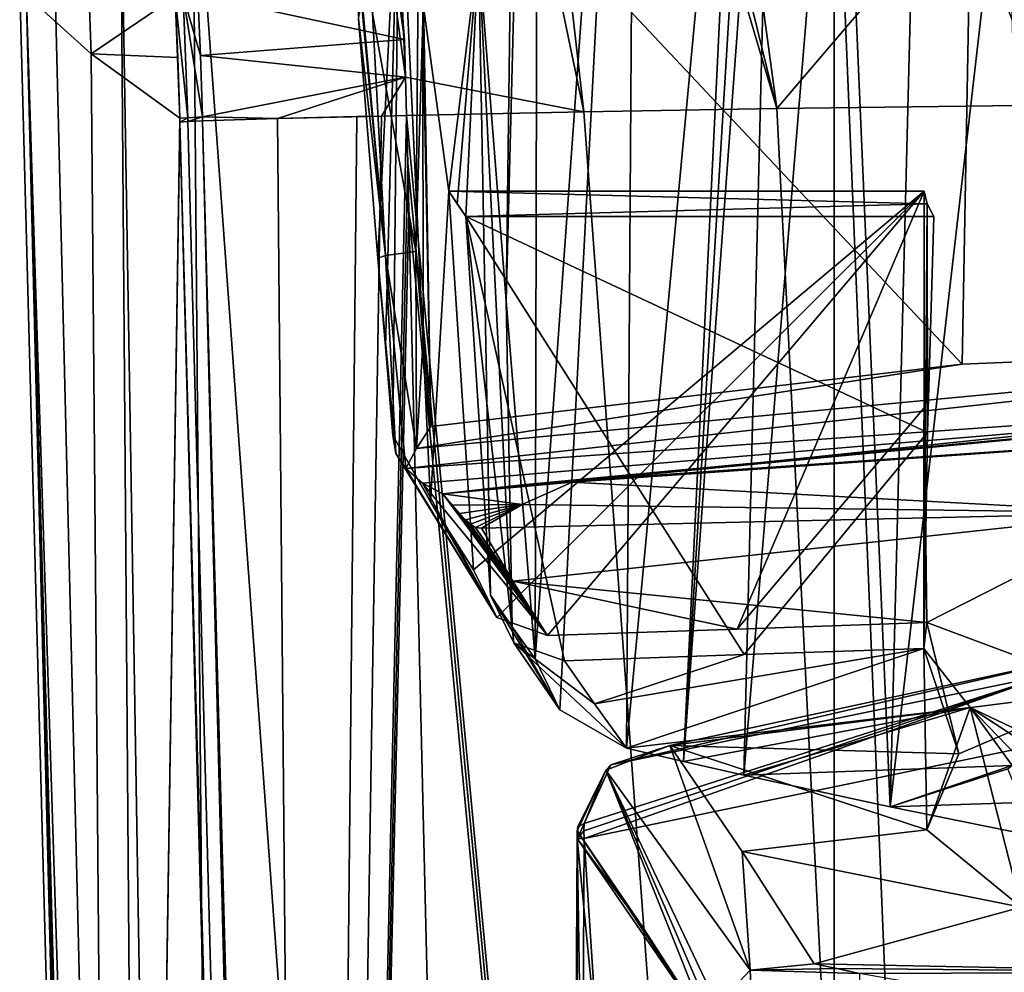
# Model space of a CAD drawing. Header units: millimetres. Extents: x -147 to 294, y -82 to 275.
# Tile 66 of 256: x 215 to 225, y 122 to 132. Entities that reach past the tile are written whole.
import ezdxf

# ---------------------------------------------------------------- set-up
doc = ezdxf.new("R2010")
doc.units = ezdxf.units.MM
doc.header["$LTSCALE"] = 67.506716
for name, color, linetype in [('1015', 7, 'CONTINUOUS'), ('1016', 7, 'CONTINUOUS'), ('1017', 7, 'CONTINUOUS'), ('1032', 7, 'CONTINUOUS'), ('1033', 7, 'CONTINUOUS'), ('1038', 7, 'CONTINUOUS'), ('1041', 7, 'CONTINUOUS'), ('1094', 7, 'CONTINUOUS'), ('1095', 7, 'CONTINUOUS'), ('1096', 7, 'CONTINUOUS'), ('1097', 7, 'CONTINUOUS'), ('1098', 7, 'CONTINUOUS'), ('1099', 7, 'CONTINUOUS'), ('1100', 7, 'CONTINUOUS'), ('1101', 7, 'CONTINUOUS'), ('1102', 7, 'CONTINUOUS'), ('1117', 7, 'CONTINUOUS'), ('1118', 7, 'CONTINUOUS'), ('1121', 7, 'CONTINUOUS'), ('1137', 7, 'CONTINUOUS'), ('1139', 7, 'CONTINUOUS'), ('1140', 7, 'CONTINUOUS'), ('1141', 7, 'CONTINUOUS'), ('1142', 7, 'CONTINUOUS'), ('1143', 7, 'CONTINUOUS'), ('1144', 7, 'CONTINUOUS'), ('1173', 7, 'CONTINUOUS'), ('1174', 7, 'CONTINUOUS'), ('1178', 7, 'CONTINUOUS'), ('1179', 7, 'CONTINUOUS'), ('1182', 7, 'CONTINUOUS'), ('1208', 7, 'CONTINUOUS'), ('1209', 7, 'CONTINUOUS'), ('1210', 7, 'CONTINUOUS'), ('1211', 7, 'CONTINUOUS'), ('3270', 7, 'CONTINUOUS'), ('770', 7, 'CONTINUOUS'), ('771', 7, 'CONTINUOUS'), ('779', 7, 'CONTINUOUS'), ('966', 7, 'CONTINUOUS'), ('967', 7, 'CONTINUOUS')]:
    doc.layers.add(name, color=color, linetype=linetype)

msp = doc.modelspace()

# ---------------------------------------------------------------- linework, layer by layer
at = {"layer": '1015', "linetype": 'CONTINUOUS'}
for points in [[(219.642, 132.867, -34.107), (220.128, 143.236, -31.484), (219.944, 129.058, -34.676), (219.642, 132.867, -34.107)], [(220.128, 143.236, -31.484), (220.298, 142.84, -31.425), (219.944, 129.058, -34.676), (220.128, 143.236, -31.484)], [(219.944, 129.058, -34.676), (220.298, 142.84, -31.425), (220.257, 125.173, -35.221), (219.944, 129.058, -34.676)], [(220.298, 142.84, -31.425), (221.357, 140.476, -30.921), (220.257, 125.173, -35.221), (220.298, 142.84, -31.425)], [(220.257, 125.173, -35.221), (221.357, 140.476, -30.921), (220.527, 124.621, -35.082), (220.257, 125.173, -35.221)], [(221.357, 140.476, -30.921), (221.248, 124.207, -34.45), (220.527, 124.621, -35.082), (221.357, 140.476, -30.921)], [(221.357, 140.476, -30.921), (222.547, 138.059, -30.24), (221.248, 124.207, -34.45), (221.357, 140.476, -30.921)], [(221.248, 124.207, -34.45), (222.547, 138.059, -30.24), (221.866, 124.062, -33.857), (221.248, 124.207, -34.45)], [(222.547, 138.059, -30.24), (222.7, 137.777, -30.155), (221.866, 124.062, -33.857), (222.547, 138.059, -30.24)], [(222.7, 137.777, -30.155), (222.858, 137.503, -30.068), (221.866, 124.062, -33.857), (222.7, 137.777, -30.155)], [(221.866, 124.062, -33.857), (222.858, 137.503, -30.068), (222.522, 123.914, -33.262), (221.866, 124.062, -33.857)]]:
    msp.add_3dface(points, dxfattribs=at)
at = {"layer": '1016', "linetype": 'CONTINUOUS'}
for points in [[(220.008, 125.522, -36.649), (220.527, 124.621, -35.082), (219.772, 125.864, -38.07), (220.008, 125.522, -36.649)], [(219.772, 125.864, -38.07), (220.527, 124.621, -35.082), (220.025, 125.349, -38.219), (219.772, 125.864, -38.07)], [(220.257, 125.173, -35.221), (220.527, 124.621, -35.082), (220.008, 125.522, -36.649), (220.257, 125.173, -35.221)], [(220.527, 124.621, -35.082), (221.248, 124.207, -34.45), (220.025, 125.349, -38.219), (220.527, 124.621, -35.082)], [(220.025, 125.349, -38.219), (221.248, 124.207, -34.45), (220.902, 124.685, -36.381), (220.025, 125.349, -38.219)], [(220.576, 125.154, -38.323), (220.025, 125.349, -38.219), (220.902, 124.685, -36.381), (220.576, 125.154, -38.323)]]:
    msp.add_3dface(points, dxfattribs=at)
at = {"layer": '1017', "linetype": 'CONTINUOUS'}
for points in [[(218.341, 132.114, -45.397), (218.782, 134.167, -39.538), (218.552, 129.521, -45.574), (218.341, 132.114, -45.397)], [(218.552, 129.521, -45.574), (218.782, 134.167, -39.538), (218.633, 128.563, -45.61), (218.552, 129.521, -45.574)], [(218.633, 128.563, -45.61), (218.782, 134.167, -39.538), (218.715, 127.596, -45.647), (218.633, 128.563, -45.61)], [(218.715, 127.596, -45.647), (218.782, 134.167, -39.538), (219.122, 126.878, -42.43), (218.715, 127.596, -45.647)], [(218.782, 134.167, -39.538), (219.642, 132.867, -34.107), (219.323, 130.246, -38.221), (218.782, 134.167, -39.538)], [(219.122, 126.878, -42.43), (218.782, 134.167, -39.538), (219.323, 130.246, -38.221), (219.122, 126.878, -42.43)], [(219.323, 130.246, -38.221), (219.642, 132.867, -34.107), (219.413, 130.108, -37.643), (219.323, 130.246, -38.221)], [(219.413, 130.108, -37.643), (219.642, 132.867, -34.107), (219.506, 129.97, -37.066), (219.413, 130.108, -37.643)], [(219.642, 132.867, -34.107), (219.772, 125.864, -38.07), (219.506, 129.97, -37.066), (219.642, 132.867, -34.107)], [(219.642, 132.867, -34.107), (219.944, 129.058, -34.676), (220.008, 125.522, -36.649), (219.642, 132.867, -34.107)], [(219.642, 132.867, -34.107), (220.008, 125.522, -36.649), (219.772, 125.864, -38.07), (219.642, 132.867, -34.107)], [(219.589, 126.139, -39.225), (219.122, 126.878, -42.43), (219.323, 130.246, -38.221), (219.589, 126.139, -39.225)], [(219.944, 129.058, -34.676), (220.257, 125.173, -35.221), (220.008, 125.522, -36.649), (219.944, 129.058, -34.676)]]:
    msp.add_3dface(points, dxfattribs=at)
at = {"layer": '1032', "linetype": 'CONTINUOUS'}
for points in [[(221.72, 124.236, -42.224), (226.252, 125.218, -46.517), (226.471, 124.833, -44.706), (221.72, 124.236, -42.224)], [(224.854, 124.146, -41.689), (221.72, 124.236, -42.224), (226.471, 124.833, -44.706), (224.854, 124.146, -41.689)], [(222.503, 123.087, -37.358), (221.72, 124.236, -42.224), (224.504, 123.321, -38.233), (222.503, 123.087, -37.358)], [(224.504, 123.321, -38.233), (221.72, 124.236, -42.224), (224.854, 124.146, -41.689), (224.504, 123.321, -38.233)], [(225.529, 122.482, -34.869), (222.503, 123.087, -37.358), (224.504, 123.321, -38.233), (225.529, 122.482, -34.869)], [(223.282, 121.867, -32.517), (222.503, 123.087, -37.358), (225.529, 122.482, -34.869), (223.282, 121.867, -32.517)], [(227.756, 121.776, -32.187), (223.282, 121.867, -32.517), (225.529, 122.482, -34.869), (227.756, 121.776, -32.187)], [(223.529, 121.815, -32.313), (223.282, 121.867, -32.517), (227.756, 121.776, -32.187), (223.529, 121.815, -32.313)], [(223.777, 121.762, -32.109), (223.529, 121.815, -32.313), (227.756, 121.776, -32.187), (223.777, 121.762, -32.109)], [(226.164, 121.339, -30.513), (223.777, 121.762, -32.109), (227.756, 121.776, -32.187), (226.164, 121.339, -30.513)]]:
    msp.add_3dface(points, dxfattribs=at)
at = {"layer": '1033', "linetype": 'CONTINUOUS'}
for points in [[(224.51, 130.108, -38.18), (224.473, 125.287, -38.702), (224.477, 130.246, -38.764), (224.51, 130.108, -38.18)], [(224.477, 130.246, -38.764), (224.473, 125.287, -38.702), (224.476, 127.895, -39.323), (224.477, 130.246, -38.764)], [(224.513, 127.628, -38.15), (224.473, 125.287, -38.702), (224.51, 130.108, -38.18), (224.513, 127.628, -38.15)], [(224.581, 129.97, -37.601), (224.513, 127.628, -38.15), (224.51, 130.108, -38.18), (224.581, 129.97, -37.601)], [(224.476, 127.895, -39.323), (224.473, 125.287, -38.702), (224.504, 125.568, -39.879), (224.476, 127.895, -39.323)], [(224.504, 125.568, -39.879), (226.471, 124.833, -44.706), (226.843, 126.759, -45.099), (224.504, 125.568, -39.879)], [(224.473, 125.287, -38.702), (224.854, 124.146, -41.689), (224.504, 125.568, -39.879), (224.473, 125.287, -38.702)], [(224.854, 124.146, -41.689), (226.471, 124.833, -44.706), (224.504, 125.568, -39.879), (224.854, 124.146, -41.689)], [(224.504, 123.321, -38.233), (224.854, 124.146, -41.689), (224.473, 125.287, -38.702), (224.504, 123.321, -38.233)], [(224.975, 124.648, -36.093), (224.504, 123.321, -38.233), (224.473, 125.287, -38.702), (224.975, 124.648, -36.093)], [(225.529, 122.482, -34.869), (224.504, 123.321, -38.233), (224.975, 124.648, -36.093), (225.529, 122.482, -34.869)], [(226.224, 124.054, -33.754), (225.529, 122.482, -34.869), (224.975, 124.648, -36.093), (226.224, 124.054, -33.754)]]:
    msp.add_3dface(points, dxfattribs=at)
at = {"layer": '1038', "linetype": 'CONTINUOUS'}
for points in [[(222.858, 137.503, -30.068), (223.556, 136.455, -29.652), (222.522, 123.914, -33.262), (222.858, 137.503, -30.068)], [(222.522, 123.914, -33.262), (223.556, 136.455, -29.652), (224.109, 123.568, -31.898), (222.522, 123.914, -33.262)], [(223.556, 136.455, -29.652), (224.408, 135.422, -29.107), (224.109, 123.568, -31.898), (223.556, 136.455, -29.652)], [(224.408, 135.422, -29.107), (225.361, 134.488, -28.505), (224.109, 123.568, -31.898), (224.408, 135.422, -29.107)], [(224.109, 123.568, -31.898), (225.361, 134.488, -28.505), (225.678, 123.251, -30.692), (224.109, 123.568, -31.898)]]:
    msp.add_3dface(points, dxfattribs=at)
at = {"layer": '1041', "linetype": 'CONTINUOUS'}
for points in [[(220.902, 124.685, -36.381), (221.248, 124.207, -34.45), (224.473, 125.287, -38.702), (220.902, 124.685, -36.381)], [(220.902, 124.685, -36.381), (224.473, 125.287, -38.702), (222.524, 125.221, -38.513), (220.902, 124.685, -36.381)], [(221.248, 124.207, -34.45), (224.975, 124.648, -36.093), (224.473, 125.287, -38.702), (221.248, 124.207, -34.45)], [(220.576, 125.154, -38.323), (220.902, 124.685, -36.381), (222.524, 125.221, -38.513), (220.576, 125.154, -38.323)], [(221.248, 124.207, -34.45), (221.866, 124.062, -33.857), (224.975, 124.648, -36.093), (221.248, 124.207, -34.45)], [(221.866, 124.062, -33.857), (222.522, 123.914, -33.262), (224.975, 124.648, -36.093), (221.866, 124.062, -33.857)], [(224.975, 124.648, -36.093), (222.522, 123.914, -33.262), (225.433, 124.019, -33.624), (224.975, 124.648, -36.093)], [(226.224, 124.054, -33.754), (224.975, 124.648, -36.093), (225.894, 124.045, -33.722), (226.224, 124.054, -33.754)], [(225.894, 124.045, -33.722), (224.975, 124.648, -36.093), (225.564, 124.036, -33.689), (225.894, 124.045, -33.722)], [(225.564, 124.036, -33.689), (224.975, 124.648, -36.093), (225.433, 124.019, -33.624), (225.564, 124.036, -33.689)], [(222.522, 123.914, -33.262), (224.109, 123.568, -31.898), (225.433, 124.019, -33.624), (222.522, 123.914, -33.262)], [(224.109, 123.568, -31.898), (225.385, 123.981, -33.477), (225.433, 124.019, -33.624), (224.109, 123.568, -31.898)], [(224.109, 123.568, -31.898), (225.532, 123.617, -32.084), (225.385, 123.981, -33.477), (224.109, 123.568, -31.898)], [(224.109, 123.568, -31.898), (225.678, 123.251, -30.692), (225.532, 123.617, -32.084), (224.109, 123.568, -31.898)]]:
    msp.add_3dface(points, dxfattribs=at)
at = {"layer": '1094', "linetype": 'CONTINUOUS'}
for points in [[(219.772, 125.864, -38.07), (220.025, 125.349, -38.219), (219.506, 129.97, -37.066), (219.772, 125.864, -38.07)], [(220.025, 125.349, -38.219), (220.576, 125.154, -38.323), (219.506, 129.97, -37.066), (220.025, 125.349, -38.219)], [(219.506, 129.97, -37.066), (220.576, 125.154, -38.323), (222.524, 125.221, -38.513), (219.506, 129.97, -37.066)], [(219.506, 129.97, -37.066), (224.513, 127.628, -38.15), (224.581, 129.97, -37.601), (219.506, 129.97, -37.066)], [(224.513, 127.628, -38.15), (219.506, 129.97, -37.066), (222.524, 125.221, -38.513), (224.513, 127.628, -38.15)], [(224.473, 125.287, -38.702), (224.513, 127.628, -38.15), (222.524, 125.221, -38.513), (224.473, 125.287, -38.702)]]:
    msp.add_3dface(points, dxfattribs=at)
at = {"layer": '1095', "linetype": 'CONTINUOUS'}
for points in [[(219.323, 130.246, -38.221), (219.413, 130.108, -37.643), (219.506, 129.97, -37.066), (219.323, 130.246, -38.221)], [(219.323, 130.246, -38.221), (219.506, 129.97, -37.066), (224.51, 130.108, -38.18), (219.323, 130.246, -38.221)], [(219.323, 130.246, -38.221), (224.51, 130.108, -38.18), (224.477, 130.246, -38.764), (219.323, 130.246, -38.221)], [(219.506, 129.97, -37.066), (224.581, 129.97, -37.601), (224.51, 130.108, -38.18), (219.506, 129.97, -37.066)]]:
    msp.add_3dface(points, dxfattribs=at)
at = {"layer": '1096', "linetype": 'CONTINUOUS'}
for points in [[(219.589, 126.139, -39.225), (219.323, 130.246, -38.221), (224.477, 130.246, -38.764), (219.589, 126.139, -39.225)], [(219.589, 126.139, -39.225), (224.477, 130.246, -38.764), (219.842, 125.623, -39.375), (219.589, 126.139, -39.225)], [(219.842, 125.623, -39.375), (224.477, 130.246, -38.764), (220.393, 125.428, -39.479), (219.842, 125.623, -39.375)], [(220.393, 125.428, -39.479), (224.477, 130.246, -38.764), (222.448, 125.498, -39.679), (220.393, 125.428, -39.479)], [(224.477, 130.246, -38.764), (224.476, 127.895, -39.323), (222.448, 125.498, -39.679), (224.477, 130.246, -38.764)], [(224.476, 127.895, -39.323), (224.504, 125.568, -39.879), (222.448, 125.498, -39.679), (224.476, 127.895, -39.323)]]:
    msp.add_3dface(points, dxfattribs=at)
at = {"layer": '1097', "linetype": 'CONTINUOUS'}
for points in [[(218.715, 127.596, -45.647), (219.122, 126.878, -42.43), (219.842, 125.623, -39.375), (218.715, 127.596, -45.647)], [(218.715, 127.596, -45.647), (219.842, 125.623, -39.375), (218.746, 127.402, -45.947), (218.715, 127.596, -45.647)], [(218.746, 127.402, -45.947), (219.842, 125.623, -39.375), (218.855, 127.239, -46.223), (218.746, 127.402, -45.947)], [(218.855, 127.239, -46.223), (219.842, 125.623, -39.375), (219.036, 127.078, -46.18), (218.855, 127.239, -46.223)], [(219.842, 125.623, -39.375), (220.393, 125.428, -39.479), (219.036, 127.078, -46.18), (219.842, 125.623, -39.375)], [(220.393, 125.428, -39.479), (219.258, 126.964, -46.107), (219.036, 127.078, -46.18), (220.393, 125.428, -39.479)], [(219.122, 126.878, -42.43), (219.589, 126.139, -39.225), (219.842, 125.623, -39.375), (219.122, 126.878, -42.43)], [(219.258, 126.964, -46.107), (220.393, 125.428, -39.479), (219.358, 126.84, -45.592), (219.258, 126.964, -46.107)], [(219.358, 126.84, -45.592), (220.393, 125.428, -39.479), (219.438, 126.749, -45.213), (219.358, 126.84, -45.592)], [(219.438, 126.749, -45.213), (220.393, 125.428, -39.479), (219.503, 126.682, -44.936), (219.438, 126.749, -45.213)], [(219.503, 126.682, -44.936), (220.393, 125.428, -39.479), (219.558, 126.634, -44.736), (219.503, 126.682, -44.936)], [(219.558, 126.634, -44.736), (220.393, 125.428, -39.479), (219.609, 126.599, -44.594), (219.558, 126.634, -44.736)], [(219.609, 126.599, -44.594), (220.393, 125.428, -39.479), (220.016, 126.017, -42.019), (219.609, 126.599, -44.594)], [(219.676, 126.591, -44.568), (219.609, 126.599, -44.594), (220.016, 126.017, -42.019), (219.676, 126.591, -44.568)]]:
    msp.add_3dface(points, dxfattribs=at)
at = {"layer": '1098', "linetype": 'CONTINUOUS'}
for points in [[(218.969, 127.457, -46.408), (218.855, 127.239, -46.223), (231.502, 128.641, -51.306), (218.969, 127.457, -46.408)], [(231.502, 128.641, -51.306), (218.855, 127.239, -46.223), (231.52, 128.133, -51.126), (231.502, 128.641, -51.306)], [(224.888, 128.37, -49.645), (218.969, 127.457, -46.408), (231.502, 128.641, -51.306), (224.888, 128.37, -49.645)], [(219.125, 127.694, -46.559), (218.969, 127.457, -46.408), (224.888, 128.37, -49.645), (219.125, 127.694, -46.559)], [(218.855, 127.239, -46.223), (219.036, 127.078, -46.18), (231.52, 128.133, -51.126), (218.855, 127.239, -46.223)], [(219.036, 127.078, -46.18), (219.258, 126.964, -46.107), (231.52, 128.133, -51.126), (219.036, 127.078, -46.18)], [(231.52, 128.133, -51.126), (219.258, 126.964, -46.107), (219.761, 127.023, -46.414), (231.52, 128.133, -51.126)], [(220.121, 127.062, -46.615), (231.52, 128.133, -51.126), (219.761, 127.023, -46.414), (220.121, 127.062, -46.615)], [(220.379, 127.085, -46.743), (231.52, 128.133, -51.126), (220.121, 127.062, -46.615), (220.379, 127.085, -46.743)], [(220.565, 127.098, -46.818), (231.52, 128.133, -51.126), (220.379, 127.085, -46.743), (220.565, 127.098, -46.818)], [(231.569, 127.855, -50.667), (231.52, 128.133, -51.126), (220.565, 127.098, -46.818), (231.569, 127.855, -50.667)], [(220.658, 127.09, -46.794), (231.569, 127.855, -50.667), (220.565, 127.098, -46.818), (220.658, 127.09, -46.794)], [(226.147, 127.66, -49.418), (231.569, 127.855, -50.667), (220.658, 127.09, -46.794), (226.147, 127.66, -49.418)]]:
    msp.add_3dface(points, dxfattribs=at)
at = {"layer": '1099', "linetype": 'CONTINUOUS'}
for points in [[(218.552, 129.521, -45.574), (218.746, 127.402, -45.947), (218.636, 129.548, -46.084), (218.552, 129.521, -45.574)], [(218.636, 129.548, -46.084), (218.969, 127.457, -46.408), (218.964, 129.592, -46.483), (218.636, 129.548, -46.084)], [(218.746, 127.402, -45.947), (218.855, 127.239, -46.223), (218.636, 129.548, -46.084), (218.746, 127.402, -45.947)], [(218.855, 127.239, -46.223), (218.969, 127.457, -46.408), (218.636, 129.548, -46.084), (218.855, 127.239, -46.223)], [(218.964, 129.592, -46.483), (218.969, 127.457, -46.408), (219.044, 128.641, -46.521), (218.964, 129.592, -46.483)], [(218.552, 129.521, -45.574), (218.633, 128.563, -45.61), (218.746, 127.402, -45.947), (218.552, 129.521, -45.574)], [(218.969, 127.457, -46.408), (219.125, 127.694, -46.559), (219.044, 128.641, -46.521), (218.969, 127.457, -46.408)], [(218.633, 128.563, -45.61), (218.715, 127.596, -45.647), (218.746, 127.402, -45.947), (218.633, 128.563, -45.61)]]:
    msp.add_3dface(points, dxfattribs=at)
at = {"layer": '1100', "linetype": 'CONTINUOUS'}
for points in [[(218.17, 134.591, -45.317), (218.156, 134.565, -45.184), (218.636, 129.548, -46.084), (218.17, 134.591, -45.317)], [(218.156, 134.565, -45.184), (218.341, 132.114, -45.397), (218.636, 129.548, -46.084), (218.156, 134.565, -45.184)], [(218.17, 134.591, -45.317), (218.636, 129.548, -46.084), (218.493, 132.172, -46.019), (218.17, 134.591, -45.317)], [(218.341, 132.114, -45.397), (218.552, 129.521, -45.574), (218.636, 129.548, -46.084), (218.341, 132.114, -45.397)], [(218.636, 129.548, -46.084), (218.964, 129.592, -46.483), (218.493, 132.172, -46.019), (218.636, 129.548, -46.084)]]:
    msp.add_3dface(points, dxfattribs=at)
at = {"layer": '1101', "linetype": 'CONTINUOUS'}
for points in [[(218.964, 129.592, -46.483), (219.008, 134.63, -46.613), (218.493, 132.172, -46.019), (218.964, 129.592, -46.483)], [(219.008, 134.63, -46.613), (218.964, 129.592, -46.483), (219.038, 132.097, -46.586), (219.008, 134.63, -46.613)]]:
    msp.add_3dface(points, dxfattribs=at)
at = {"layer": '1102', "linetype": 'CONTINUOUS'}
for points in [[(225.011, 135.097, -49.711), (219.008, 134.63, -46.613), (224.888, 128.37, -49.645), (225.011, 135.097, -49.711)], [(225.011, 135.097, -49.711), (224.888, 128.37, -49.645), (231.502, 128.641, -51.306), (225.011, 135.097, -49.711)], [(225.011, 135.097, -49.711), (231.502, 128.641, -51.306), (231.502, 133.019, -51.299), (225.011, 135.097, -49.711)], [(219.008, 134.63, -46.613), (219.125, 127.694, -46.559), (224.888, 128.37, -49.645), (219.008, 134.63, -46.613)], [(219.125, 127.694, -46.559), (219.008, 134.63, -46.613), (219.038, 132.097, -46.586), (219.125, 127.694, -46.559)], [(218.964, 129.592, -46.483), (219.044, 128.641, -46.521), (219.038, 132.097, -46.586), (218.964, 129.592, -46.483)], [(219.044, 128.641, -46.521), (219.125, 127.694, -46.559), (219.038, 132.097, -46.586), (219.044, 128.641, -46.521)]]:
    msp.add_3dface(points, dxfattribs=at)
at = {"layer": '1117', "linetype": 'CONTINUOUS'}
for points in [[(226.843, 126.759, -45.099), (226.147, 127.66, -49.418), (220.658, 127.09, -46.794), (226.843, 126.759, -45.099)], [(226.843, 126.759, -45.099), (220.658, 127.09, -46.794), (220.118, 126.847, -45.701), (226.843, 126.759, -45.099)], [(219.676, 126.591, -44.568), (226.843, 126.759, -45.099), (220.118, 126.847, -45.701), (219.676, 126.591, -44.568)], [(226.843, 126.759, -45.099), (219.676, 126.591, -44.568), (220.016, 126.017, -42.019), (226.843, 126.759, -45.099)], [(224.504, 125.568, -39.879), (226.843, 126.759, -45.099), (220.016, 126.017, -42.019), (224.504, 125.568, -39.879)], [(224.504, 125.568, -39.879), (220.016, 126.017, -42.019), (222.448, 125.498, -39.679), (224.504, 125.568, -39.879)], [(220.393, 125.428, -39.479), (222.448, 125.498, -39.679), (220.016, 126.017, -42.019), (220.393, 125.428, -39.479)]]:
    msp.add_3dface(points, dxfattribs=at)
at = {"layer": '1118', "linetype": 'CONTINUOUS'}
for points in [[(219.258, 126.964, -46.107), (220.658, 127.09, -46.794), (219.761, 127.023, -46.414), (219.258, 126.964, -46.107)], [(220.658, 127.09, -46.794), (219.258, 126.964, -46.107), (220.118, 126.847, -45.701), (220.658, 127.09, -46.794)], [(220.658, 127.09, -46.794), (220.121, 127.062, -46.615), (219.761, 127.023, -46.414), (220.658, 127.09, -46.794)], [(220.658, 127.09, -46.794), (220.379, 127.085, -46.743), (220.121, 127.062, -46.615), (220.658, 127.09, -46.794)], [(220.658, 127.09, -46.794), (220.565, 127.098, -46.818), (220.379, 127.085, -46.743), (220.658, 127.09, -46.794)], [(219.258, 126.964, -46.107), (219.358, 126.84, -45.592), (220.118, 126.847, -45.701), (219.258, 126.964, -46.107)], [(219.358, 126.84, -45.592), (219.438, 126.749, -45.213), (220.118, 126.847, -45.701), (219.358, 126.84, -45.592)], [(219.438, 126.749, -45.213), (219.503, 126.682, -44.936), (220.118, 126.847, -45.701), (219.438, 126.749, -45.213)], [(219.503, 126.682, -44.936), (219.558, 126.634, -44.736), (220.118, 126.847, -45.701), (219.503, 126.682, -44.936)], [(219.558, 126.634, -44.736), (219.609, 126.599, -44.594), (220.118, 126.847, -45.701), (219.558, 126.634, -44.736)], [(219.609, 126.599, -44.594), (219.676, 126.591, -44.568), (220.118, 126.847, -45.701), (219.609, 126.599, -44.594)]]:
    msp.add_3dface(points, dxfattribs=at)
at = {"layer": '1121', "linetype": 'CONTINUOUS'}
for points in [[(226.252, 125.218, -46.517), (221.72, 124.236, -42.224), (221.078, 124.024, -42.545), (226.252, 125.218, -46.517)], [(225.842, 125.005, -47.22), (226.252, 125.218, -46.517), (221.078, 124.024, -42.545), (225.842, 125.005, -47.22)], [(220.789, 123.228, -42.84), (225.842, 125.005, -47.22), (220.787, 123.308, -42.831), (220.789, 123.228, -42.84)], [(220.787, 123.308, -42.831), (225.842, 125.005, -47.22), (220.788, 123.388, -42.814), (220.787, 123.308, -42.831)], [(220.788, 123.388, -42.814), (225.842, 125.005, -47.22), (221.078, 124.024, -42.545), (220.788, 123.388, -42.814)], [(225.725, 124.246, -47.573), (225.842, 125.005, -47.22), (220.789, 123.228, -42.84), (225.725, 124.246, -47.573)]]:
    msp.add_3dface(points, dxfattribs=at)
at = {"layer": '1137', "linetype": 'CONTINUOUS'}
for points in [[(223.282, 121.867, -32.517), (223.529, 121.815, -32.313), (222.588, 121.8, -33.08), (223.282, 121.867, -32.517)], [(223.48, 102.901, -31.577), (222.23, 121.418, -33.358), (222.588, 121.8, -33.08), (223.48, 102.901, -31.577)], [(223.529, 121.815, -32.313), (223.777, 121.762, -32.109), (222.588, 121.8, -33.08), (223.529, 121.815, -32.313)], [(223.777, 121.762, -32.109), (223.48, 102.901, -31.577), (222.588, 121.8, -33.08), (223.777, 121.762, -32.109)]]:
    msp.add_3dface(points, dxfattribs=at)
at = {"layer": '1139', "linetype": 'CONTINUOUS'}
for points in [[(220.714, 123.308, -42.474), (221.438, 122.248, -37.964), (220.712, 123.228, -42.483), (220.714, 123.308, -42.474)], [(220.302, 50.4, -42.572), (220.712, 123.228, -42.483), (221.885, 50.399, -32.792), (220.302, 50.4, -42.572)], [(222.159, 121.126, -33.469), (222.175, 108.147, -32.94), (220.712, 123.228, -42.483), (222.159, 121.126, -33.469)], [(220.712, 123.228, -42.483), (222.175, 108.147, -32.94), (221.885, 50.399, -32.792), (220.712, 123.228, -42.483)], [(221.438, 122.248, -37.964), (222.159, 121.126, -33.469), (220.712, 123.228, -42.483), (221.438, 122.248, -37.964)]]:
    msp.add_3dface(points, dxfattribs=at)
at = {"layer": '1140', "linetype": 'CONTINUOUS'}
for points in [[(221.72, 124.236, -42.224), (222.588, 121.8, -33.08), (221.024, 123.968, -42.311), (221.72, 124.236, -42.224)], [(221.72, 124.236, -42.224), (222.503, 123.087, -37.358), (222.588, 121.8, -33.08), (221.72, 124.236, -42.224)], [(222.159, 121.126, -33.469), (220.714, 123.308, -42.474), (221.024, 123.968, -42.311), (222.159, 121.126, -33.469)], [(222.588, 121.8, -33.08), (222.23, 121.418, -33.358), (221.024, 123.968, -42.311), (222.588, 121.8, -33.08)], [(222.23, 121.418, -33.358), (222.183, 121.274, -33.408), (221.024, 123.968, -42.311), (222.23, 121.418, -33.358)], [(222.183, 121.274, -33.408), (222.159, 121.126, -33.469), (221.024, 123.968, -42.311), (222.183, 121.274, -33.408)], [(222.159, 121.126, -33.469), (221.438, 122.248, -37.964), (220.714, 123.308, -42.474), (222.159, 121.126, -33.469)], [(222.503, 123.087, -37.358), (223.282, 121.867, -32.517), (222.588, 121.8, -33.08), (222.503, 123.087, -37.358)]]:
    msp.add_3dface(points, dxfattribs=at)
at = {"layer": '1141', "linetype": 'CONTINUOUS'}
for points in [[(221.078, 124.024, -42.545), (221.72, 124.236, -42.224), (221.024, 123.968, -42.311), (221.078, 124.024, -42.545)], [(220.788, 123.388, -42.814), (221.078, 124.024, -42.545), (221.024, 123.968, -42.311), (220.788, 123.388, -42.814)], [(221.024, 123.968, -42.311), (220.714, 123.308, -42.474), (220.719, 123.351, -42.651), (221.024, 123.968, -42.311)], [(220.788, 123.388, -42.814), (221.024, 123.968, -42.311), (220.719, 123.351, -42.651), (220.788, 123.388, -42.814)]]:
    msp.add_3dface(points, dxfattribs=at)
at = {"layer": '1142', "linetype": 'CONTINUOUS'}
for points in [[(220.719, 123.351, -42.651), (220.714, 123.308, -42.474), (220.716, 123.228, -42.669), (220.719, 123.351, -42.651)], [(220.787, 123.308, -42.831), (220.788, 123.388, -42.814), (220.716, 123.228, -42.669), (220.787, 123.308, -42.831)], [(220.788, 123.388, -42.814), (220.719, 123.351, -42.651), (220.716, 123.228, -42.669), (220.788, 123.388, -42.814)], [(220.714, 123.308, -42.474), (220.712, 123.228, -42.483), (220.716, 123.228, -42.669), (220.714, 123.308, -42.474)], [(220.789, 123.228, -42.84), (220.787, 123.308, -42.831), (220.716, 123.228, -42.669), (220.789, 123.228, -42.84)]]:
    msp.add_3dface(points, dxfattribs=at)
at = {"layer": '1143', "linetype": 'CONTINUOUS'}
for points in [[(220.712, 123.228, -42.483), (220.302, 50.4, -42.572), (220.306, 50.4, -42.755), (220.712, 123.228, -42.483)], [(220.716, 123.228, -42.669), (220.712, 123.228, -42.483), (220.306, 50.4, -42.755), (220.716, 123.228, -42.669)], [(220.376, 50.4, -42.924), (220.716, 123.228, -42.669), (220.306, 50.4, -42.755), (220.376, 50.4, -42.924)], [(220.474, 67.587, -42.905), (220.716, 123.228, -42.669), (220.376, 50.4, -42.924), (220.474, 67.587, -42.905)], [(220.571, 84.777, -42.885), (220.716, 123.228, -42.669), (220.474, 67.587, -42.905), (220.571, 84.777, -42.885)], [(220.573, 85.03, -42.886), (220.716, 123.228, -42.669), (220.571, 84.777, -42.885), (220.573, 85.03, -42.886)], [(220.573, 85.03, -42.886), (220.681, 104.127, -42.863), (220.716, 123.228, -42.669), (220.573, 85.03, -42.886)], [(220.789, 123.228, -42.84), (220.716, 123.228, -42.669), (220.681, 104.127, -42.863), (220.789, 123.228, -42.84)]]:
    msp.add_3dface(points, dxfattribs=at)
at = {"layer": '1144', "linetype": 'CONTINUOUS'}
for points in [[(225.725, 124.246, -47.573), (220.789, 123.228, -42.84), (225.514, 50.4, -47.907), (225.725, 124.246, -47.573)], [(220.789, 123.228, -42.84), (220.681, 104.127, -42.863), (225.514, 50.4, -47.907), (220.789, 123.228, -42.84)]]:
    msp.add_3dface(points, dxfattribs=at)
at = {"layer": '1173', "linetype": 'CONTINUOUS'}
for points in [[(218.84, 131.892, -29.875), (218.357, 137.646, -29.882), (216.599, 132.377, -32.134), (218.84, 131.892, -29.875)], [(218.84, 131.892, -29.875), (216.599, 132.377, -32.134), (216.627, 131.718, -32.125), (218.84, 131.892, -29.875)], [(218.853, 131.481, -29.871), (218.84, 131.892, -29.875), (216.627, 131.718, -32.125), (218.853, 131.481, -29.871)], [(216.649, 131.051, -32.116), (218.853, 131.481, -29.871), (216.627, 131.718, -32.125), (216.649, 131.051, -32.116)], [(217.463, 131.033, -31.212), (218.853, 131.481, -29.871), (216.649, 131.051, -32.116), (217.463, 131.033, -31.212)], [(218.592, 131.061, -30.11), (218.853, 131.481, -29.871), (217.463, 131.033, -31.212), (218.592, 131.061, -30.11)], [(218.863, 131.067, -29.868), (218.853, 131.481, -29.871), (218.592, 131.061, -30.11), (218.863, 131.067, -29.868)], [(216.65, 131.009, -32.115), (217.463, 131.033, -31.212), (216.649, 131.051, -32.116), (216.65, 131.009, -32.115)], [(218.323, 131.055, -30.358), (218.592, 131.061, -30.11), (217.463, 131.033, -31.212), (218.323, 131.055, -30.358)]]:
    msp.add_3dface(points, dxfattribs=at)
at = {"layer": '1174', "linetype": 'CONTINUOUS'}
for points in [[(217.463, 131.033, -31.212), (216.65, 131.009, -32.115), (217.867, 85.97, -31.403), (217.463, 131.033, -31.212)], [(218.323, 131.055, -30.358), (217.463, 131.033, -31.212), (217.867, 85.97, -31.403), (218.323, 131.055, -30.358)], [(218.875, 130.552, -29.863), (218.863, 131.067, -29.868), (217.867, 85.97, -31.403), (218.875, 130.552, -29.863)], [(218.863, 131.067, -29.868), (218.592, 131.061, -30.11), (217.867, 85.97, -31.403), (218.863, 131.067, -29.868)], [(218.592, 131.061, -30.11), (218.323, 131.055, -30.358), (217.867, 85.97, -31.403), (218.592, 131.061, -30.11)], [(218.888, 130.037, -29.858), (218.875, 130.552, -29.863), (217.867, 85.97, -31.403), (218.888, 130.037, -29.858)], [(219.937, 85.959, -29.362), (218.888, 130.037, -29.858), (217.867, 85.97, -31.403), (219.937, 85.959, -29.362)]]:
    msp.add_3dface(points, dxfattribs=at)
at = {"layer": '1178', "linetype": 'CONTINUOUS'}
for points in [[(214.667, 132.438, -44.957), (215.785, 90.49, -44.365), (215.441, 131.737, -38.787), (214.667, 132.438, -44.957)], [(215.441, 131.737, -38.787), (215.785, 90.49, -44.365), (216.403, 131.037, -32.645), (215.441, 131.737, -38.787)], [(216.403, 131.037, -32.645), (215.785, 90.49, -44.365), (216.404, 130.995, -32.642), (216.403, 131.037, -32.645)], [(216.404, 130.995, -32.642), (215.785, 90.49, -44.365), (217.558, 87.893, -31.978), (216.404, 130.995, -32.642)]]:
    msp.add_3dface(points, dxfattribs=at)
at = {"layer": '1179', "linetype": 'CONTINUOUS'}
for points in [[(214.667, 132.438, -44.957), (214.737, 132.433, -45.512), (215.785, 90.49, -44.365), (214.667, 132.438, -44.957)], [(215.052, 132.436, -45.975), (216.1, 89.54, -45.288), (214.737, 132.433, -45.512), (215.052, 132.436, -45.975)], [(214.737, 132.433, -45.512), (217.331, 38.874, -44.45), (217.177, 38.874, -44.081), (214.737, 132.433, -45.512)], [(217.331, 38.874, -44.45), (214.737, 132.433, -45.512), (216.1, 89.54, -45.288), (217.331, 38.874, -44.45)], [(217.153, 38.879, -43.682), (214.737, 132.433, -45.512), (217.177, 38.874, -44.081), (217.153, 38.879, -43.682)], [(217.153, 38.879, -43.682), (215.785, 90.49, -44.365), (214.737, 132.433, -45.512), (217.153, 38.879, -43.682)]]:
    msp.add_3dface(points, dxfattribs=at)
at = {"layer": '1182', "linetype": 'CONTINUOUS'}
for points in [[(231.65, 135.239, -53.327), (227.473, 38.901, -52.531), (223.5, 135.051, -51.271), (231.65, 135.239, -53.327)], [(223.5, 135.051, -51.271), (223.512, 38.898, -50.627), (216.54, 134.438, -47.286), (223.5, 135.051, -51.271)], [(227.473, 38.901, -52.531), (223.512, 38.898, -50.627), (223.5, 135.051, -51.271), (227.473, 38.901, -52.531)], [(216.54, 134.438, -47.286), (217.331, 38.874, -44.45), (215.757, 134.331, -46.653), (216.54, 134.438, -47.286)], [(223.512, 38.898, -50.627), (217.331, 38.874, -44.45), (216.54, 134.438, -47.286), (223.512, 38.898, -50.627)], [(216.1, 89.54, -45.288), (215.052, 132.436, -45.975), (215.757, 134.331, -46.653), (216.1, 89.54, -45.288)], [(217.331, 38.874, -44.45), (216.1, 89.54, -45.288), (215.757, 134.331, -46.653), (217.331, 38.874, -44.45)]]:
    msp.add_3dface(points, dxfattribs=at)
at = {"layer": '1208', "linetype": 'CONTINUOUS'}
for points in [[(215.388, 133.212, -38.809), (214.667, 132.438, -44.957), (215.441, 131.737, -38.787), (215.388, 133.212, -38.809)], [(216.353, 132.359, -32.665), (215.388, 133.212, -38.809), (215.441, 131.737, -38.787), (216.353, 132.359, -32.665)], [(216.353, 132.359, -32.665), (215.441, 131.737, -38.787), (216.381, 131.694, -32.655), (216.353, 132.359, -32.665)], [(215.441, 131.737, -38.787), (216.403, 131.037, -32.645), (216.381, 131.694, -32.655), (215.441, 131.737, -38.787)]]:
    msp.add_3dface(points, dxfattribs=at)
at = {"layer": '1209', "linetype": 'CONTINUOUS'}
for points in [[(216.44, 132.367, -32.383), (216.353, 132.359, -32.665), (216.49, 131.043, -32.363), (216.44, 132.367, -32.383)], [(216.403, 131.037, -32.645), (216.353, 132.359, -32.665), (216.381, 131.694, -32.655), (216.403, 131.037, -32.645)], [(216.353, 132.359, -32.665), (216.403, 131.037, -32.645), (216.49, 131.043, -32.363), (216.353, 132.359, -32.665)], [(216.599, 132.377, -32.134), (216.44, 132.367, -32.383), (216.627, 131.718, -32.125), (216.599, 132.377, -32.134)], [(216.649, 131.051, -32.116), (216.44, 132.367, -32.383), (216.49, 131.043, -32.363), (216.649, 131.051, -32.116)], [(216.44, 132.367, -32.383), (216.649, 131.051, -32.116), (216.627, 131.718, -32.125), (216.44, 132.367, -32.383)]]:
    msp.add_3dface(points, dxfattribs=at)
at = {"layer": '1210', "linetype": 'CONTINUOUS'}
for points in [[(216.403, 131.037, -32.645), (216.404, 130.995, -32.642), (216.49, 131.043, -32.363), (216.403, 131.037, -32.645)], [(216.49, 131.043, -32.363), (216.404, 130.995, -32.642), (216.492, 131.001, -32.362), (216.49, 131.043, -32.363)], [(216.649, 131.051, -32.116), (216.49, 131.043, -32.363), (216.492, 131.001, -32.362), (216.649, 131.051, -32.116)], [(216.65, 131.009, -32.115), (216.649, 131.051, -32.116), (216.492, 131.001, -32.362), (216.65, 131.009, -32.115)]]:
    msp.add_3dface(points, dxfattribs=at)
at = {"layer": '1211', "linetype": 'CONTINUOUS'}
for points in [[(216.404, 130.995, -32.642), (218.963, 38.884, -30.921), (216.492, 131.001, -32.362), (216.404, 130.995, -32.642)], [(218.963, 38.884, -30.921), (216.404, 130.995, -32.642), (217.558, 87.893, -31.978), (218.963, 38.884, -30.921)], [(218.963, 38.884, -30.921), (216.65, 131.009, -32.115), (216.492, 131.001, -32.362), (218.963, 38.884, -30.921)], [(216.65, 131.009, -32.115), (218.963, 38.884, -30.921), (217.867, 85.97, -31.403), (216.65, 131.009, -32.115)]]:
    msp.add_3dface(points, dxfattribs=at)
at = {"layer": '3270', "linetype": 'CONTINUOUS'}
for points in [[(222.761, 136.644, -27.243), (229.264, 131.566, -25.052), (222.786, 136.699, -27.075), (222.761, 136.644, -27.243)], [(229.307, 131.787, -24.939), (222.895, 136.791, -26.962), (222.786, 136.699, -27.075), (229.307, 131.787, -24.939)], [(229.264, 131.566, -25.052), (229.307, 131.787, -24.939), (222.786, 136.699, -27.075), (229.264, 131.566, -25.052)], [(229.307, 131.787, -24.939), (225.705, 133.619, -25.861), (222.895, 136.791, -26.962), (229.307, 131.787, -24.939)], [(229.264, 131.566, -25.052), (222.761, 136.644, -27.243), (224.033, 134.883, -26.749), (229.264, 131.566, -25.052)], [(229.264, 131.566, -25.052), (224.033, 134.883, -26.749), (225.661, 133.344, -26.169), (229.264, 131.566, -25.052)]]:
    msp.add_3dface(points, dxfattribs=at)
at = {"layer": '770', "linetype": 'CONTINUOUS'}
for points in [[(218.354, 142.807, -29.038), (217.285, 143.012, -29.834), (218.853, 131.481, -29.871), (218.354, 142.807, -29.038)], [(218.853, 131.481, -29.871), (217.285, 143.012, -29.834), (218.84, 131.892, -29.875), (218.853, 131.481, -29.871)], [(218.84, 131.892, -29.875), (217.285, 143.012, -29.834), (218.357, 137.646, -29.882), (218.84, 131.892, -29.875)], [(219.475, 142.613, -28.297), (218.354, 142.807, -29.038), (220.784, 131.106, -28.375), (219.475, 142.613, -28.297)], [(220.784, 131.106, -28.375), (218.354, 142.807, -29.038), (218.853, 131.481, -29.871), (220.784, 131.106, -28.375)], [(222.879, 131.141, -27.104), (219.475, 142.613, -28.297), (220.784, 131.106, -28.375), (222.879, 131.141, -27.104)], [(219.475, 142.613, -28.297), (222.879, 131.141, -27.104), (219.496, 142.563, -28.291), (219.475, 142.613, -28.297)], [(219.496, 142.563, -28.291), (222.879, 131.141, -27.104), (220.789, 139.646, -27.872), (219.496, 142.563, -28.291)], [(220.789, 139.646, -27.872), (222.879, 131.141, -27.104), (222.085, 137.025, -27.348), (220.789, 139.646, -27.872)], [(222.085, 137.025, -27.348), (222.879, 131.141, -27.104), (224.878, 133.49, -26.155), (222.085, 137.025, -27.348)], [(222.879, 131.141, -27.104), (225.802, 131.179, -25.829), (224.878, 133.49, -26.155), (222.879, 131.141, -27.104)], [(225.802, 131.179, -25.829), (228.87, 131.208, -25.015), (224.878, 133.49, -26.155), (225.802, 131.179, -25.829)], [(218.863, 131.067, -29.868), (220.784, 131.106, -28.375), (218.853, 131.481, -29.871), (218.863, 131.067, -29.868)]]:
    msp.add_3dface(points, dxfattribs=at)
at = {"layer": '771', "linetype": 'CONTINUOUS'}
for points in [[(222.879, 131.141, -27.104), (220.784, 131.106, -28.375), (227.566, 38.899, -25.369), (222.879, 131.141, -27.104)], [(225.802, 131.179, -25.829), (222.879, 131.141, -27.104), (227.566, 38.899, -25.369), (225.802, 131.179, -25.829)], [(220.784, 131.106, -28.375), (218.863, 131.067, -29.868), (227.566, 38.899, -25.369), (220.784, 131.106, -28.375)], [(227.566, 38.899, -25.369), (218.863, 131.067, -29.868), (218.875, 130.552, -29.863), (227.566, 38.899, -25.369)], [(218.888, 130.037, -29.858), (227.566, 38.899, -25.369), (218.875, 130.552, -29.863), (218.888, 130.037, -29.858)], [(219.937, 85.959, -29.362), (227.566, 38.899, -25.369), (218.888, 130.037, -29.858), (219.937, 85.959, -29.362)]]:
    msp.add_3dface(points, dxfattribs=at)
at = {"layer": '779', "linetype": 'CONTINUOUS'}
for points in [[(222.205, 137.087, -27.352), (228.933, 131.34, -25.124), (222.277, 137.099, -27.466), (222.205, 137.087, -27.352)], [(224.878, 133.49, -26.155), (228.87, 131.208, -25.015), (222.205, 137.087, -27.352), (224.878, 133.49, -26.155)], [(228.87, 131.208, -25.015), (228.903, 131.295, -25.043), (222.205, 137.087, -27.352), (228.87, 131.208, -25.015)], [(228.903, 131.295, -25.043), (228.933, 131.34, -25.124), (222.205, 137.087, -27.352), (228.903, 131.295, -25.043)], [(222.277, 137.099, -27.466), (228.933, 131.34, -25.124), (225.054, 133.567, -26.269), (222.277, 137.099, -27.466)]]:
    msp.add_3dface(points, dxfattribs=at)
at = {"layer": '966', "linetype": 'CONTINUOUS'}
for points in [[(225.054, 133.567, -26.269), (228.933, 131.34, -25.124), (225.155, 133.751, -27.853), (225.054, 133.567, -26.269)], [(228.933, 131.34, -25.124), (228.887, 131.626, -26.376), (225.155, 133.751, -27.853), (228.933, 131.34, -25.124)]]:
    msp.add_3dface(points, dxfattribs=at)
at = {"layer": '967', "linetype": 'CONTINUOUS'}
msp.add_3dface([(225.155, 133.751, -27.853), (228.887, 131.626, -26.376), (225.446, 134.329, -27.955), (225.155, 133.751, -27.853)], dxfattribs=at)

doc.saveas('drawing.dxf')
